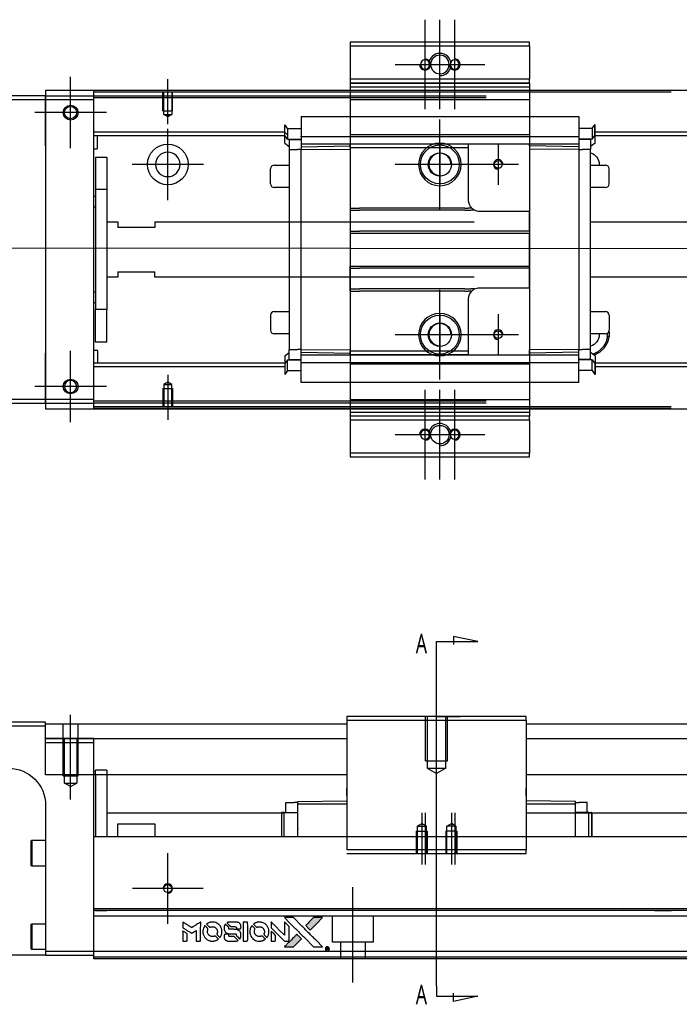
# Model space of a CAD drawing. Header units: millimetres. Extents: x 1805 to 4914, y -1594 to 860.
# Tile 17 of 41: x 2101 to 2279, y -232 to 34. Entities that reach past the tile are written whole.
import ezdxf
from ezdxf.lldxf.tags import DXFTag

# ---------------------------------------------------------------- set-up
doc = ezdxf.new("R2010")
doc.units = ezdxf.units.MM
doc.layers.get('0').update_dxf_attribs({"linetype": 'CONTINUOUS'})
doc.styles.add('CHN', font='Microsoft JhengHei.ttf')
tags = doc.linetypes.add('DASHED', pattern=[25.72, 12.86, -12.86]).pattern_tags.tags
tags[6:7] = [DXFTag(74, 4), DXFTag(75, 0), DXFTag(340, '0'), DXFTag(46, 0.0), DXFTag(50, 0.0), DXFTag(44, 0.0), DXFTag(45, 0.0)]
tags[4:5] = [DXFTag(74, 4), DXFTag(75, 0), DXFTag(340, '0'), DXFTag(46, 0.0), DXFTag(50, 0.0), DXFTag(44, 0.0), DXFTag(45, 0.0)]

# ---------------------------------------------------------------- blocks, each defined once
blk = doc.blocks.new('MosionX logo(完整正式版)')
h = blk.add_hatch(color=22)
h.dxf.hatch_style = 1
h.paths.add_polyline_path([(-1416, 1831), (-1517, 1831), (-1619, 1831), (-1707, 1742, 0.000288), (-1740, 1709, 0.000479), (-1769, 1680, 0.000013), (-1794, 1654, 0.197177), (-1794, 1654, 0.197497), (-1794, 1653, 0.00004), (-1779, 1638, 0.000834), (-1763, 1622, 0.000506), (-1744, 1603), (-1694, 1552), (-1555, 1692)])
h.paths.add_polyline_path([(-1892, 1355), (-1942, 1405, 0.000476), (-1962, 1424, 0.000789), (-1978, 1441, 0.000035), (-1993, 1455, 0.19758), (-1993, 1456, 0.198396), (-1994, 1455, 0.000019), (-2014, 1435, 0.000582), (-2036, 1413, 0.000351), (-2062, 1387, 0.000108), (-2174, 1275, 0.000692), (-2230, 1218, 0.000077), (-2269, 1179, 0.197527), (-2269, 1178, 0.410181), (-2269, 1177, 0.000493), (-2248, 1177, 0.002424), (-2219, 1177, 0.000529), (-2169, 1177), (-2070, 1177), (-1981, 1266)])
at = {"color": 22}
for points in [[(-2150, 1708, -0.000056), (-2089, 1647, -0.000021), (-2004, 1562, -0.000021), (-1911, 1469, -0.000025), (-1823, 1381), (-1619, 1177), (-1518, 1177), (-1417, 1177), (-1553, 1315, 0.000274), (-1619, 1381, 0.000123), (-1705, 1467, 0.000121), (-1797, 1559, 0.000165), (-1879, 1641), (-2068, 1831), (-2170, 1831), (-2272, 1831)], [(-1707, 1742, 0.000288), (-1740, 1709, 0.000479), (-1769, 1680, 0.000013), (-1794, 1654, 0.197177), (-1794, 1654, 0.197497), (-1794, 1653, 0.00004), (-1779, 1638, 0.000836), (-1763, 1622, 0.000505), (-1744, 1603), (-1694, 1552), (-1555, 1692), (-1416, 1831), (-1517, 1831), (-1619, 1831)], [(-4562, 1668), (-4562, 1603), (-4545, 1592, -0.000297), (-4534, 1586, -0.000037), (-4510, 1571, -0.000043), (-4482, 1554, -0.000036), (-4452, 1535, 0.000044), (-4422, 1517, 0.000063), (-4396, 1501, 0.000035), (-4374, 1488, 0.0009), (-4368, 1484), (-4360, 1479), (-4348, 1486, 0.001175), (-4342, 1490, 0.000208), (-4329, 1498, 0.000225), (-4315, 1506, 0.000203), (-4300, 1516, -0.000711), (-4286, 1525, -0.001119), (-4274, 1532, -0.000263), (-4263, 1539, -0.04589), (-4262, 1539, -0.519312), (-4261, 1539, -0.001914), (-4261, 1521, -0.003124), (-4260, 1493, -0.000285), (-4260, 1421), (-4260, 1303), (-4219, 1303, 0.001727), (-4189, 1303, 0.025279), (-4179, 1303, 0.073886), (-4173, 1305, 0.07426), (-4167, 1308, 0.03264), (-4166, 1310, 0.01784), (-4164, 1311, 0.017712), (-4163, 1313, 0.026854), (-4162, 1315), (-4160, 1319), (-4160, 1526), (-4159, 1733), (-4162, 1731, -0.004595), (-4163, 1730, -0.00016), (-4169, 1726, -0.000298), (-4177, 1722, -0.000208), (-4185, 1717, 0.000986), (-4210, 1701, 0.00025), (-4250, 1676, 0.000268), (-4292, 1650, 0.000436), (-4329, 1627, -0.002932), (-4341, 1619, -0.004718), (-4351, 1613, -0.001113), (-4360, 1608, -0.227179), (-4361, 1608, -0.045982), (-4362, 1608, -0.000145), (-4374, 1616, -0.000825), (-4387, 1624, -0.000517), (-4403, 1634, 0.000056), (-4458, 1668, 0.000289), (-4488, 1687, 0.000481), (-4511, 1701, 0.000418), (-4535, 1715), (-4562, 1732)], [(-4068, 1643, 0.064158), (-4094, 1594, 0.06356), (-4108, 1539, 0.064004), (-4107, 1483, 0.066747), (-4091, 1429, 0.04321), (-4073, 1396, 0.044737), (-4050, 1367, 0.044901), (-4021, 1342, 0.044184), (-3989, 1323, 0.026293), (-3965, 1313, 0.033344), (-3941, 1306, 0.033227), (-3917, 1303, 0.025815), (-3890, 1302, 0.023119), (-3864, 1304, 0.031044), (-3841, 1308, 0.031337), (-3819, 1315, 0.024258), (-3796, 1325, 0.015622), (-3788, 1329, 0.008495), (-3778, 1335, 0.008415), (-3769, 1341, 0.020814), (-3763, 1346), (-3760, 1348), (-3791, 1379, 0.002843), (-3814, 1403, 0.033917), (-3823, 1411, 0.087906), (-3831, 1414, 0.073302), (-3839, 1416, 0.022047), (-3843, 1415, 0.026465), (-3847, 1415, 0.022233), (-3851, 1414, 0.009985), (-3857, 1412, -0.039011), (-3876, 1407, -0.044398), (-3896, 1406, -0.045096), (-3915, 1408, -0.04265), (-3934, 1413, -0.071154), (-3961, 1428, -0.068827), (-3983, 1450, -0.068713), (-3998, 1476, -0.070507), (-4005, 1506, -0.028605), (-4006, 1519, -0.031418), (-4005, 1531, -0.031044), (-4002, 1544, -0.02668), (-3998, 1556, 0.038913), (-3996, 1564, 0.043732), (-3995, 1571, 0.047754), (-3995, 1578, 0.075756), (-3997, 1583, 0.07294), (-3999, 1586, 0.003456), (-4006, 1594, 0.005023), (-4017, 1605, 0.002422), (-4030, 1619, 0.000819), (-4042, 1631, 0.001349), (-4053, 1641, 0.0001), (-4062, 1650, 0.205335), (-4062, 1651, 0.219821), (-4063, 1650, 0.002494), (-4064, 1648, 0.007089), (-4066, 1646, 0.004494)], [(-3917, 1731, 0.024131), (-3935, 1728, 0.022344), (-3954, 1723, 0.021883), (-3972, 1717, 0.020884), (-3990, 1709, 0.010669), (-4000, 1703, 0.010389), (-4011, 1697, 0.010913), (-4020, 1692, 0.022227), (-4026, 1687), (-4029, 1685), (-3996, 1653, 0.002452), (-3984, 1640, 0.003628), (-3972, 1630, 0.001662), (-3963, 1621, 0.070159), (-3960, 1619, 0.047671), (-3958, 1618, 0.018624), (-3956, 1618, 0.017921), (-3953, 1617, 0.018804), (-3950, 1617, 0.018255), (-3946, 1617, 0.041312), (-3943, 1617, 0.037164), (-3939, 1618, 0.012342), (-3935, 1620, -0.015101), (-3924, 1624, -0.035998), (-3916, 1626, -0.033244), (-3907, 1627, -0.011249), (-3894, 1627, -0.004059), (-3883, 1627, -0.019693), (-3877, 1627, -0.027943), (-3872, 1626, -0.014411), (-3866, 1624, -0.033089), (-3851, 1619, -0.033887), (-3838, 1613, -0.034021), (-3825, 1604, -0.033942), (-3814, 1594, -0.02816), (-3804, 1582, -0.035032), (-3796, 1570, -0.035269), (-3790, 1557, -0.029196), (-3785, 1543, -0.037862), (-3782, 1526, -0.043657), (-3782, 1510, -0.043064), (-3784, 1494, -0.035184), (-3790, 1477, 0.033699), (-3792, 1470, 0.052815), (-3793, 1463, 0.059167), (-3793, 1456, 0.058972), (-3791, 1450, 0.059208), (-3788, 1445, 0.021125), (-3783, 1439, 0.008691), (-3773, 1429, 0.000851), (-3749, 1405, 0.001873), (-3736, 1393, 0.013884), (-3730, 1387, 0.022355), (-3726, 1385, 0.341453), (-3725, 1385, 0.073011), (-3722, 1388, 0.004587), (-3714, 1399, 0.00748), (-3707, 1411, 0.016837), (-3702, 1420, 0.028606), (-3692, 1443, 0.031352), (-3685, 1465, 0.031004), (-3681, 1489, 0.0268), (-3680, 1514, 0.026698), (-3681, 1541, 0.03002), (-3686, 1566, 0.030357), (-3693, 1590, 0.028554), (-3703, 1614, 0.062944), (-3732, 1658, 0.062206), (-3772, 1694, 0.062448), (-3819, 1719, 0.064355), (-3870, 1731, 0.017377), (-3880, 1731, 0.008369), (-3893, 1731, 0.008367), (-3907, 1731, 0.01757)], [(-3610, 1675, 0.023289), (-3616, 1665, 0.026845), (-3621, 1655, 0.026047), (-3626, 1644, 0.019751), (-3629, 1631, 0.013249), (-3631, 1624, 0.025169), (-3631, 1618, 0.016532), (-3632, 1611, 0.002937), (-3632, 1598, 0.003317), (-3632, 1586, 0.011808), (-3631, 1578, 0.01777), (-3631, 1572, 0.021476), (-3630, 1567, 0.04325), (-3623, 1544, 0.045753), (-3612, 1523, 0.04649), (-3598, 1505, 0.047672), (-3581, 1490, 0.025315), (-3573, 1485, 0.015208), (-3564, 1480, 0.01512), (-3554, 1476, 0.022488), (-3546, 1473, 0.027857), (-3532, 1469, 0.034138), (-3519, 1467, 0.014286), (-3499, 1467, 0.00124), (-3449, 1467, -0.00103), (-3418, 1467, -0.002552), (-3396, 1466, -0.001594), (-3379, 1466, -0.047676), (-3374, 1466, -0.085307), (-3367, 1463, -0.097789), (-3361, 1457, -0.085947), (-3357, 1450, -0.051339), (-3356, 1440, 0.014634), (-3355, 1436, 0.015028), (-3355, 1433, 0.014927), (-3354, 1430, 0.059415), (-3353, 1429, 0.070595), (-3351, 1425, 0.00028), (-3315, 1389, 0.000111), (-3279, 1352, 0.200239), (-3277, 1352, 0.268906), (-3276, 1352, 0.001866), (-3271, 1361, 0.007532), (-3267, 1370, 0.017818), (-3263, 1376, 0.013256), (-3261, 1383, 0.011636), (-3258, 1391, 0.011528), (-3256, 1399, 0.012303), (-3254, 1407, 0.0423), (-3252, 1419, 0.013657), (-3252, 1437, 0.013857), (-3252, 1455, 0.037428), (-3254, 1468, 0.014927), (-3256, 1477, 0.0122), (-3259, 1486, 0.012518), (-3262, 1494, 0.023062), (-3265, 1501, 0.065961), (-3281, 1525, 0.06055), (-3304, 1545, 0.059676), (-3331, 1559, 0.060497), (-3360, 1567, 0.025683), (-3367, 1567, 0.001528), (-3386, 1567, 0.002124), (-3410, 1568, 0.001173), (-3439, 1568, -0.000809), (-3490, 1568, -0.017164), (-3506, 1568, -0.063931), (-3514, 1570, -0.108429), (-3520, 1573, -0.052941), (-3523, 1577, -0.063675), (-3525, 1582, -0.050562), (-3526, 1587, -0.020337), (-3527, 1595, 0.009897), (-3528, 1599, 0.016482), (-3528, 1603, 0.019019), (-3529, 1606, 0.06043), (-3530, 1608, 0.076267), (-3533, 1613, 0.00054), (-3566, 1646, 0.000307), (-3601, 1680, 0.142594), (-3604, 1681, 0.232419), (-3604, 1681, 0.022995), (-3606, 1680, 0.024627), (-3608, 1678, 0.015407)], [(-3516, 1731, 0.018538), (-3522, 1730, 0.010695), (-3530, 1729, 0.01068), (-3538, 1727, 0.017678), (-3544, 1725, 0.013849), (-3551, 1722, 0.011814), (-3559, 1719, 0.004513), (-3566, 1716, 0.290035), (-3566, 1715, 0.196418), (-3566, 1714, 0.000124), (-3554, 1702, 0.001477), (-3540, 1688, 0.000898), (-3524, 1671), (-3481, 1629), (-3427, 1628, -0.001471), (-3387, 1628, -0.028714), (-3374, 1627, -0.097073), (-3367, 1625, -0.084199), (-3361, 1620, -0.042698), (-3359, 1616, -0.053912), (-3357, 1612, -0.051004), (-3356, 1608, -0.032967), (-3355, 1602, 0.00807), (-3355, 1600, 0.003023), (-3355, 1596, 0.002994), (-3355, 1592, 0.003629), (-3355, 1588), (-3354, 1579), (-3313, 1579, 0.001618), (-3293, 1579, 0.005206), (-3280, 1579, 0.00535), (-3271, 1579, 0.060675), (-3268, 1580, 0.048484), (-3266, 1581, 0.02389), (-3264, 1582, 0.022812), (-3261, 1584, 0.02462), (-3259, 1586, 0.061781), (-3255, 1591, 0.080179), (-3253, 1596, 0.048561), (-3252, 1604, 0.010021), (-3251, 1619, 0.016602), (-3252, 1638, 0.031409), (-3254, 1653, 0.036474), (-3258, 1666, 0.03439), (-3263, 1679, 0.065928), (-3277, 1699, 0.069066), (-3296, 1715, 0.065697), (-3319, 1725, 0.051559), (-3346, 1731, 0.020904), (-3360, 1731, 0.000451), (-3431, 1731, 0.000419), (-3502, 1732, 0.022759)], [(-3202, 1517), (-3202, 1303), (-3160, 1303), (-3118, 1303), (-3113, 1306, 0.071429), (-3109, 1309, 0.054799), (-3105, 1313, 0.053585), (-3102, 1318, 0.060698), (-3101, 1323, 0.033975), (-3100, 1332, 0.000112), (-3100, 1441, 0.000726), (-3100, 1548, 0.001084), (-3101, 1641), (-3102, 1732), (-3152, 1732), (-3202, 1732)], [(-3011, 1643, 0.018008), (-3017, 1634, 0.009842), (-3023, 1622, 0.009807), (-3030, 1610, 0.015716), (-3035, 1599, 0.048467), (-3047, 1561, 0.045841), (-3052, 1520, 0.046006), (-3049, 1479, 0.049638), (-3039, 1441, 0.064819), (-3012, 1391, 0.06695), (-2974, 1350, 0.066691), (-2926, 1320, 0.063505), (-2872, 1304, 0.03135), (-2858, 1302, 0.010439), (-2837, 1302, 0.010391), (-2817, 1302, 0.032408), (-2803, 1304, 0.015696), (-2787, 1307, 0.018095), (-2771, 1312, 0.018551), (-2757, 1317, 0.018352), (-2743, 1323, 0.015568), (-2733, 1328, 0.009832), (-2723, 1334, 0.009795), (-2713, 1341, 0.023727), (-2706, 1346), (-2703, 1348), (-2734, 1379, 0.001528), (-2751, 1397, 0.010022), (-2760, 1406, 0.019586), (-2766, 1411, 0.061865), (-2771, 1413, 0.055054), (-2777, 1415, 0.061607), (-2784, 1416, 0.048725), (-2792, 1415, 0.020221), (-2802, 1412, -0.017722), (-2813, 1409, -0.02685), (-2822, 1407, -0.02759), (-2832, 1406, -0.020233), (-2843, 1406, -0.04793), (-2864, 1409, -0.048386), (-2883, 1416, -0.047866), (-2901, 1426, -0.044964), (-2917, 1440, -0.04333), (-2931, 1457, -0.050921), (-2941, 1475, -0.051473), (-2946, 1495, -0.0459), (-2948, 1516, -0.019014), (-2948, 1526, -0.024114), (-2947, 1535, -0.025081), (-2945, 1544, -0.023892), (-2942, 1553, 0.008624), (-2939, 1560, 0.026486), (-2938, 1564, 0.035074), (-2937, 1568, 0.02756), (-2937, 1573, 0.087163), (-2939, 1580, 0.073291), (-2942, 1587, 0.028074), (-2951, 1596, 0.002594), (-2973, 1619), (-3005, 1651)], [(-2860, 1730, 0.023681), (-2878, 1728, 0.022402), (-2896, 1723, 0.021929), (-2914, 1717, 0.020503), (-2931, 1709, 0.013745), (-2941, 1704, 0.009767), (-2952, 1698, 0.009658), (-2962, 1691, 0.027804), (-2968, 1687), (-2971, 1685), (-2939, 1653, 0.002053), (-2924, 1638, 0.006738), (-2914, 1628, 0.007826), (-2907, 1622, 0.063909), (-2903, 1619, 0.061532), (-2897, 1617, 0.068674), (-2891, 1617, 0.052072), (-2885, 1618, 0.019648), (-2875, 1621, -0.018366), (-2864, 1624, -0.0288), (-2854, 1626, -0.029061), (-2844, 1627, -0.019155), (-2832, 1627, -0.053809), (-2807, 1624, -0.058833), (-2784, 1615, -0.058566), (-2764, 1601, -0.052525), (-2746, 1582, -0.044733), (-2737, 1566, -0.040573), (-2729, 1547, -0.041123), (-2725, 1529, -0.04951), (-2725, 1511, -0.017369), (-2725, 1502, -0.024255), (-2727, 1495, -0.023787), (-2729, 1487, -0.015798), (-2732, 1479, 0.010631), (-2734, 1474, 0.033653), (-2735, 1470, 0.037806), (-2736, 1467, 0.016307), (-2736, 1462, 0.068179), (-2734, 1453, 0.095747), (-2731, 1446, 0.033418), (-2722, 1436, 0.002133), (-2695, 1409, 0.001452), (-2680, 1395, 0.012393), (-2673, 1388, 0.020479), (-2668, 1385, 0.344362), (-2667, 1385, 0.074287), (-2663, 1388, 0.005454), (-2656, 1400, 0.008391), (-2649, 1412, 0.017097), (-2643, 1422, 0.027375), (-2635, 1442, 0.02835), (-2628, 1463, 0.027723), (-2624, 1485, 0.023913), (-2623, 1509, 0.027047), (-2623, 1537, 0.031685), (-2627, 1563, 0.032425), (-2634, 1588, 0.031013), (-2644, 1612, 0.037914), (-2661, 1641, 0.040153), (-2682, 1667, 0.039834), (-2707, 1688, 0.036173), (-2736, 1707, 0.040752), (-2765, 1719, 0.035885), (-2796, 1728, 0.035491), (-2828, 1731, 0.037615)], [(-2572, 1669), (-2572, 1604), (-2422, 1453), (-2271, 1303), (-2229, 1303, 0.0008), (-2202, 1303, 0.010795), (-2192, 1303, 0.030495), (-2186, 1304, 0.080372), (-2183, 1305, 0.03816), (-2179, 1308, 0.041799), (-2176, 1310, 0.042486), (-2174, 1314, 0.042078), (-2172, 1317, 0.099276), (-2170, 1322, 0.003302), (-2170, 1343, 0.002586), (-2170, 1380, 0.000204), (-2170, 1477), (-2170, 1633), (-2221, 1683), (-2271, 1733), (-2271, 1583), (-2272, 1433), (-2419, 1582, 0.000253), (-2476, 1639, 0.000412), (-2524, 1687, 0.000041), (-2567, 1730, 0.041338), (-2570, 1732), (-2572, 1734)], [(-4562, 1417), (-4562, 1303), (-4521, 1303, 0.000842), (-4494, 1303, 0.010591), (-4484, 1303, 0.028995), (-4479, 1303, 0.069543), (-4475, 1305, 0.051063), (-4471, 1307, 0.039932), (-4468, 1310, 0.039414), (-4465, 1314, 0.045845), (-4462, 1318, 0.094811), (-4461, 1322, 0.007124), (-4461, 1333, 0.004713), (-4461, 1352, 0.000534), (-4461, 1395), (-4461, 1469), (-4471, 1475, 0.000828), (-4502, 1494, 0.000879), (-4532, 1513, 0.000048), (-4561, 1530, 0.137596), (-4562, 1531, 0.413028), (-4562, 1530, 0.000016), (-4562, 1497, 0.000623), (-4562, 1460, 0.000374)], [(-3615, 1454, 0.065483), (-3620, 1451, 0.053271), (-3625, 1447, 0.052018), (-3628, 1443, 0.0556), (-3631, 1437, 0.036839), (-3632, 1434, 0.026922), (-3632, 1430, 0.016905), (-3633, 1424, 0.004317), (-3633, 1416, 0.016369), (-3632, 1397, 0.029936), (-3630, 1382, 0.03418), (-3627, 1369, 0.031327), (-3621, 1356, 0.046935), (-3612, 1340, 0.054053), (-3600, 1327, 0.053701), (-3585, 1317, 0.045364), (-3568, 1309, 0.032479), (-3552, 1305, 0.03386), (-3537, 1303, 0.013578), (-3512, 1303, 0.001155), (-3450, 1303, 0.000413), (-3396, 1303, 0.005008), (-3375, 1304, 0.013199), (-3364, 1304, 0.033956), (-3355, 1305, 0.013909), (-3347, 1308, 0.010864), (-3337, 1310, 0.010938), (-3329, 1313, 0.028702), (-3323, 1316), (-3318, 1318), (-3362, 1362), (-3405, 1406), (-3455, 1406, -0.001504), (-3477, 1406, -0.00328), (-3493, 1406, -0.001901), (-3506, 1406, -0.061333), (-3510, 1407, -0.063621), (-3514, 1409, -0.048633), (-3518, 1412, -0.046769), (-3522, 1415, -0.047961), (-3525, 1420, -0.02678), (-3526, 1424, -0.050957), (-3527, 1427, -0.029398), (-3528, 1431, -0.00401), (-3528, 1441), (-3529, 1456), (-3569, 1456, 0.001061), (-3593, 1456, 0.009147), (-3604, 1455, 0.020721), (-3611, 1455, 0.051619)], [(-2572, 1416), (-2572, 1303), (-2530, 1303), (-2488, 1303), (-2483, 1306, 0.03146), (-2480, 1308, 0.026444), (-2478, 1310, 0.026444), (-2476, 1312, 0.031457), (-2475, 1314), (-2472, 1319), (-2471, 1375), (-2471, 1431), (-2521, 1481, 0.000745), (-2540, 1499, 0.001228), (-2556, 1515, 0.000087), (-2571, 1529, 0.195134), (-2571, 1530, 0.412117), (-2572, 1529, 0.000048), (-2572, 1496, 0.00109), (-2572, 1460, 0.000653)], [(-2062, 1387, 0.000108), (-2174, 1275, 0.000692), (-2230, 1218, 0.000077), (-2269, 1179, 0.197527), (-2269, 1178, 0.410182), (-2269, 1177, 0.000493), (-2248, 1177, 0.002424), (-2219, 1177, 0.000529), (-2170, 1177), (-2070, 1177), (-1981, 1266), (-1892, 1355), (-1942, 1405, 0.000476), (-1962, 1424, 0.000789), (-1978, 1441, 0.000035), (-1993, 1455, 0.19758), (-1993, 1456, 0.198396), (-1994, 1455, 0.000019), (-2014, 1435, 0.000582), (-2036, 1413, 0.000351)], [(-1319, 1173, 0.082374), (-1332, 1167, 0.083404), (-1342, 1157, 0.082663), (-1349, 1145, 0.07897), (-1351, 1130, 0.084941), (-1349, 1114, 0.08953), (-1341, 1100, 0.090743), (-1329, 1090, 0.090193), (-1313, 1085, 0.10067), (-1296, 1085, 0.099454), (-1281, 1093, 0.097736), (-1269, 1106, 0.09365), (-1263, 1122, 0.07584), (-1263, 1135, 0.068415), (-1267, 1148, 0.068328), (-1274, 1159, 0.075277), (-1283, 1168, 0.059367), (-1291, 1172, 0.048986), (-1300, 1174, 0.048519), (-1310, 1174, 0.055347)], [(-1325, 1129), (-1325, 1104), (-1322, 1104), (-1319, 1104), (-1319, 1114), (-1319, 1125), (-1313, 1125), (-1306, 1126), (-1302, 1119, -0.003356), (-1300, 1116, -0.002757), (-1298, 1113, -0.002784), (-1296, 1110, -0.007382), (-1295, 1108, 0.019487), (-1294, 1105, 0.098302), (-1293, 1104, 0.116932), (-1291, 1104, 0.032798), (-1289, 1104), (-1285, 1104), (-1288, 1108, 0.005748), (-1289, 1111, 0.002522), (-1291, 1114, 0.002495), (-1293, 1117, 0.00334), (-1295, 1120), (-1299, 1126), (-1296, 1128, 0.066516), (-1292, 1130, 0.085926), (-1290, 1133, 0.082934), (-1289, 1137, 0.05747), (-1289, 1141, 0.023576), (-1289, 1144, 0.043538), (-1289, 1146, 0.050891), (-1290, 1148, 0.049897), (-1291, 1149, 0.067884), (-1295, 1152, 0.077412), (-1298, 1154, 0.049266), (-1304, 1154, 0.012208), (-1313, 1155), (-1325, 1155)], [(-1298, 1147, -0.120545), (-1296, 1144, -0.09136), (-1295, 1141, -0.087576), (-1296, 1137, -0.098026), (-1297, 1134, -0.079907), (-1299, 1133, -0.087697), (-1300, 1132, -0.041371), (-1303, 1132, -0.005557), (-1309, 1132), (-1319, 1131), (-1319, 1140), (-1319, 1149), (-1310, 1149, -0.007471), (-1305, 1149, -0.035301), (-1302, 1148, -0.060486), (-1300, 1148, -0.063546)]]:
    blk.add_lwpolyline(points, format="xyb", close=True, dxfattribs=at)

msp = doc.modelspace()

# ---------------------------------------------------------------- linework, layer by layer
at = {"ltscale": 0.2}
for p, q in [((2210.28, 9.55), (2210.28, 33.75)), ((2214.28, 9.55), (2214.28, 33.75)), ((2218.28, 9.55), (2218.28, 33.75)), ((2202.18, 21.65), (2226.38, 21.65)), ((2114.53, -1), (2114.53, 18.3)), ((2114.53, -0.87), (2114.53, 18.18)), ((2140.78, 5.51), (2140.78, 17.65)), ((2124.18, 8.65), (2104.88, 8.65)), ((2124.05, 8.65), (2105, 8.65)), ((2214.28, -17.45), (2214.28, 6.75)), ((2140.78, -15), (2140.78, 4.3)), ((2230.03, 0.15), (2230.03, -10.85)), ((2150.43, -5.35), (2131.13, -5.35)), ((2226.38, -5.35), (2202.18, -5.35)), ((2235.53, -5.35), (2224.53, -5.35)), ((2214.28, -63.45), (2214.28, -39.25)), ((2230.03, -45.85), (2230.03, -56.85)), ((2226.38, -51.35), (2202.18, -51.35)), ((2235.53, -51.35), (2224.53, -51.35)), ((2114.53, -75), (2114.53, -55.7)), ((2114.53, -74.87), (2114.53, -55.82)), ((2140.78, -62.2), (2140.78, -74.35)), ((2124.18, -65.35), (2104.88, -65.35)), ((2124.05, -65.35), (2105, -65.35)), ((2210.28, -90.45), (2210.28, -66.25)), ((2214.28, -90.45), (2214.28, -66.25)), ((2218.28, -90.45), (2218.28, -66.25)), ((2202.18, -78.35), (2226.38, -78.35)), ((2213.38, -172.94), (2213.38, -151.5)), ((2114.53, -176.91), (2114.53, -154.08)), ((2209.38, -180.5), (2209.38, -194.5)), ((2210.28, -180.5), (2210.28, -194.5)), ((2217.38, -180.5), (2217.38, -194.5)), ((2218.28, -180.5), (2218.28, -194.5)), ((2140.78, -210.52), (2140.78, -191.47)), ((2150.3, -201), (2131.25, -201)), ((2190.78, -226.41), (2190.78, -200.66))]:
    msp.add_line(p, q, dxfattribs=at)
at = {"linetype": 'Continuous'}
for p, q in [((2238.53, 27.65), (2190.03, 27.65)), ((2190.03, 27.65), (2190.03, 26.65)), ((2190.03, 26.65), (2190.03, 17.65)), ((2190.03, 26.65), (2238.53, 26.65)), ((2238.53, 26.65), (2238.53, 27.65)), ((2238.53, 26.65), (2238.53, 17.65)), ((2190.03, 17.65), (2190.03, 16.65)), ((2238.53, 17.65), (2190.03, 17.65)), ((2190.03, 16.65), (2190.03, 14.65)), ((2190.03, 16.65), (2238.53, 16.65)), ((2238.53, 16.65), (2238.53, 17.65)), ((2238.53, 16.65), (2238.53, 14.65)), ((2573.78, 14.65), (2107.78, 14.65)), ((2107.78, 14.65), (2107.78, 13.15)), ((2120.78, 14.15), (2120.78, 14.65)), ((2276.78, 14.15), (2120.78, 14.15)), ((2120.78, 13.15), (2120.78, 14.15)), ((2190.03, 14.65), (2190.03, 12.15)), ((2238.53, 14.65), (2238.53, 12.15)), ((2107.78, 13.15), (2033.78, 13.15)), ((2033.78, 12.15), (2107.78, 12.15)), ((2107.78, 12.15), (2107.78, 13.15)), ((2107.78, 13.15), (2107.78, 1.23)), ((2107.78, 12.15), (2120.78, 12.15)), ((2107.78, -0.35), (2107.78, 12.15)), ((2120.78, 12.15), (2120.78, 13.15)), ((2120.78, -68.85), (2120.78, 12.15)), ((2190.03, 12.15), (2190.03, -68.85)), ((2238.53, 12.15), (2238.53, -68.85)), ((2107.78, 1.23), (2107.78, -1.25)), ((2107.78, -0.35), (2107.78, -56.35)), ((2107.78, -1.25), (2107.78, -5.94)), ((2107.78, -5.94), (2107.78, -8.42)), ((2107.78, -8.42), (2107.78, -48.27)), ((2107.78, -48.27), (2107.78, -50.75)), ((2107.78, -50.75), (2107.78, -55.44)), ((2107.78, -55.44), (2107.78, -57.92)), ((2107.78, -68.85), (2107.78, -56.35)), ((2107.78, -57.92), (2107.78, -69.85)), ((2107.78, -68.85), (2033.78, -68.85)), ((2107.78, -69.85), (2107.78, -68.85)), ((2120.78, -68.85), (2107.78, -68.85)), ((2120.78, -69.85), (2120.78, -68.85)), ((2033.78, -69.85), (2107.78, -69.85)), ((2107.78, -69.85), (2120.78, -69.85)), ((2107.78, -69.85), (2107.78, -71.35)), ((2107.78, -71.35), (2573.78, -71.35)), ((2120.78, -70.85), (2120.78, -69.85)), ((2276.78, -70.85), (2120.78, -70.85)), ((2120.78, -71.34), (2120.78, -70.85)), ((2190.03, -71.34), (2190.03, -73.35)), ((2238.53, -71.34), (2238.53, -73.35)), ((2238.53, -73.35), (2190.03, -73.35)), ((2190.03, -73.35), (2190.03, -74.35)), ((2190.03, -74.35), (2238.53, -74.35)), ((2190.03, -74.35), (2190.03, -83.35)), ((2238.53, -74.35), (2238.53, -73.35)), ((2238.53, -74.35), (2238.53, -83.35)), ((2190.03, -83.35), (2190.03, -84.35)), ((2238.53, -83.35), (2190.03, -83.35)), ((2190.03, -84.35), (2238.53, -84.35)), ((2238.53, -84.35), (2238.53, -83.35)), ((2107.78, -156), (2033.78, -156)), ((2107.78, -157), (2107.78, -156)), ((2107.78, -156.5), (2189.13, -156.5)), ((2189.13, -154.5), (2189.13, -155.5)), ((2237.63, -154.5), (2189.13, -154.5)), ((2189.13, -155.5), (2189.13, -190.5)), ((2189.13, -155.5), (2237.63, -155.5)), ((2237.63, -155.5), (2237.63, -154.5)), ((2237.63, -155.5), (2237.63, -190.5)), ((2237.63, -156.5), (2573.78, -156.5)), ((2033.78, -157), (2107.78, -157)), ((2107.78, -170.27), (2107.78, -157)), ((2107.78, -160.5), (2189.13, -160.5)), ((2237.63, -160.5), (2573.78, -160.5)), ((2189.13, -170.27), (2107.78, -170.27)), ((2120.78, -186), (2120.78, -170.27)), ((2121.28, -170.27), (2121.28, -187)), ((2124.28, -170.27), (2124.28, -187)), ((2573.78, -170.27), (2237.63, -170.27)), ((2189.13, -175), (2189.13, -174)), ((2189.13, -175.85), (2189.13, -175)), ((2237.63, -174.55), (2237.63, -174)), ((2237.63, -175.05), (2237.63, -174.55)), ((2237.63, -175.85), (2237.63, -175.05)), ((2172.68, -180.48), (2172.68, -177.78)), ((2172.68, -177.78), (2174.88, -177.78)), ((2175.88, -177.78), (2174.88, -177.78)), ((2175.88, -177.51), (2189.13, -177.28)), ((2175.88, -178.08), (2175.88, -177.51)), ((2175.88, -184.73), (2175.88, -178.08)), ((2175.88, -178.08), (2189.13, -178.08)), ((2250.88, -177.51), (2237.63, -177.28)), ((2237.63, -178.08), (2250.88, -178.08)), ((2250.88, -178.08), (2250.88, -177.51)), ((2250.88, -177.78), (2251.88, -177.78)), ((2250.88, -187), (2250.88, -178.08)), ((2254.08, -177.78), (2251.88, -177.78)), ((2254.08, -180.48), (2254.08, -177.78)), ((2107.78, -178.5), (2107.78, -218)), ((2124.28, -180.5), (2172.21, -180.5)), ((2171.48, -180.48), (2171.48, -187)), ((2171.48, -180.48), (2171.53, -180.48)), ((2172.21, -180.48), (2171.53, -180.48)), ((2171.53, -180.48), (2171.53, -187)), ((2172.21, -180.48), (2175.88, -180.48)), ((2172.21, -187), (2172.21, -180.48)), ((2237.63, -180.5), (2560.78, -180.5)), ((2254.55, -180.48), (2250.88, -180.48)), ((2254.55, -187), (2254.55, -180.48)), ((2254.55, -180.48), (2255.23, -180.48)), ((2255.23, -180.48), (2255.23, -187)), ((2255.28, -180.48), (2255.23, -180.48)), ((2255.28, -180.48), (2255.28, -187)), ((2127.28, -183.5), (2137.28, -183.5)), ((2127.28, -187), (2127.28, -183.5)), ((2137.28, -183.5), (2137.28, -187)), ((2120.78, -187), (2120.78, -186)), ((2175.88, -184.73), (2175.88, -184.95)), ((2175.88, -187), (2175.88, -184.95)), ((2103.78, -188.18), (2104.03, -187.93)), ((2103.78, -188.18), (2103.78, -191.43)), ((2104.03, -187.93), (2107.78, -187.93)), ((2104.03, -187.93), (2104.03, -191.43)), ((2239.13, -187), (2120.78, -187)), ((2120.78, -206.45), (2120.78, -187)), ((2560.78, -187), (2239.13, -187)), ((2103.78, -191.43), (2103.78, -194.68)), ((2104.03, -191.43), (2104.03, -194.93)), ((2237.63, -190.5), (2189.13, -190.5)), ((2189.13, -191.5), (2237.63, -191.5)), ((2237.63, -191.5), (2237.63, -190.5)), ((2104.03, -194.93), (2103.78, -194.68)), ((2107.78, -194.93), (2104.03, -194.93)), ((2560.78, -206.45), (2120.78, -206.45)), ((2120.78, -206.95), (2120.78, -206.45)), ((2120.78, -218), (2120.78, -206.95)), ((2103.78, -210.75), (2104.03, -210.5)), ((2103.78, -210.75), (2103.78, -214)), ((2104.03, -210.5), (2107.78, -210.5)), ((2104.03, -210.5), (2104.03, -214)), ((2103.78, -214), (2103.78, -217.25)), ((2104.03, -214), (2104.03, -217.5)), ((2104.03, -217.5), (2103.78, -217.25)), ((2107.78, -217.5), (2104.03, -217.5)), ((2107.78, -218), (2107.78, -219)), ((2120.78, -218), (2107.78, -218)), ((2560.78, -218), (2120.78, -218)), ((2120.78, -220), (2120.78, -218)), ((2107.78, -219), (2047.78, -219)), ((2107.78, -219), (2120.78, -219)), ((2560.78, -220), (2120.78, -220))]:
    msp.add_line(p, q, dxfattribs=at)
at = {"linetype": 'DASHED'}
for p, q in [((2190.03, 16.66), (2238.53, 16.66)), ((2190.03, 15.65), (2238.53, 15.65)), ((2107.78, 13.15), (2226.78, 13.15)), ((2226.78, 12.65), (2120.78, 12.65)), ((2190.03, 12.15), (2238.53, 12.15)), ((2172.38, 2.84), (2172.38, 5.38)), ((2172.38, 5.38), (2172.43, 5.38)), ((2172.43, 2.84), (2172.43, 5.38)), ((2176.78, 7.61), (2251.78, 7.61)), ((2176.78, 7.57), (2176.78, 7.61)), ((2176.78, 7.57), (2176.78, 2.26)), ((2251.78, 7.57), (2251.78, 7.61)), ((2251.78, 7.57), (2251.78, 2.26)), ((2256.13, 2.84), (2256.13, 5.38)), ((2256.18, 5.38), (2256.13, 5.38)), ((2256.18, 2.84), (2256.18, 5.38)), ((2172.38, 2.49), (2172.38, 2.84)), ((2172.43, 2.49), (2172.43, 2.84)), ((2173.1, 4.38), (2173.1, 2.55)), ((2173.1, 4.38), (2176.78, 4.38)), ((2255.45, 4.38), (2251.78, 4.38)), ((2255.45, 4.38), (2255.45, 2.55)), ((2256.13, 2.49), (2256.13, 2.84)), ((2256.18, 2.49), (2256.18, 2.84)), ((2172.38, 0.39), (2172.38, 2.49)), ((2172.38, 2.49), (2172.43, 2.49)), ((2172.38, 0.39), (2173.58, -0.51)), ((2173.1, 1.49), (2172.43, 2.49)), ((2173.1, 2.55), (2173.1, 2.34)), ((2173.1, 2.34), (2173.1, 1.49)), ((2173.1, 1.49), (2176.78, 1.49)), ((2173.58, 1.49), (2173.58, -1.36)), ((2176.78, 2.14), (2176.78, 2.26)), ((2176.78, 2.14), (2176.78, 0.14)), ((2251.78, 2.14), (2176.78, 2.14)), ((2190.03, 0.14), (2176.78, 0.14)), ((2176.78, 0.14), (2176.78, -0.6)), ((2238.53, 2.64), (2190.03, 2.64)), ((2238.53, 2.63), (2190.03, 2.63)), ((2190.03, -0.86), (2190.03, 0.14)), ((2222.03, 0.14), (2190.03, 0.14)), ((2214.28, 0.15), (2214.28, -10.85)), ((2251.78, 0.14), (2222.03, 0.14)), ((2222.03, -0.86), (2222.03, 0.14)), ((2238.53, -0.36), (2238.53, 0.14)), ((2251.78, 2.14), (2251.78, 2.26)), ((2251.78, 2.14), (2251.78, 0.14)), ((2255.45, 1.49), (2251.78, 1.49)), ((2251.78, 0.14), (2251.78, -0.6)), ((2254.98, 1.49), (2254.98, 1.34)), ((2254.98, 1.34), (2254.98, -1.36)), ((2256.18, 0.39), (2254.98, -0.51)), ((2255.45, 2.55), (2255.45, 2.34)), ((2255.45, 1.49), (2256.13, 2.49)), ((2255.45, 2.34), (2255.45, 1.49)), ((2256.18, 2.49), (2256.13, 2.49)), ((2256.18, 0.39), (2256.18, 2.49)), ((2173.58, -1.36), (2173.58, -55.33)), ((2173.58, -1.36), (2175.78, -1.36)), ((2176.78, -1.36), (2175.78, -1.36)), ((2176.78, -0.6), (2190.03, -0.36)), ((2176.78, -0.6), (2176.78, -1.32)), ((2176.78, -1.32), (2190.03, -1.23)), ((2176.78, -55.37), (2176.78, -1.32)), ((2190.03, -0.86), (2190.03, -17.15)), ((2222.03, -0.86), (2190.03, -0.86)), ((2222.03, -15.05), (2222.03, -0.86)), ((2238.53, -0.36), (2238.53, -1.23)), ((2251.78, -0.6), (2238.53, -0.36)), ((2238.53, -1.23), (2238.53, -18.05)), ((2251.78, -1.32), (2238.53, -1.23)), ((2251.78, -0.6), (2251.78, -1.32)), ((2251.78, -1.32), (2251.78, -55.37)), ((2251.78, -1.36), (2252.78, -1.36)), ((2254.98, -1.36), (2252.78, -1.36)), ((2254.98, -55.33), (2254.98, -1.36)), ((2168.53, -10.57), (2168.53, -6.57)), ((2168.53, -6.57), (2168.53, -6.57)), ((2169.53, -5.57), (2173.58, -5.57)), ((2219.78, -5.35), (2208.78, -5.35)), ((2254.98, -5.57), (2259.03, -5.57)), ((2260.03, -10.57), (2260.03, -6.57)), ((2173.58, -11.57), (2169.53, -11.57)), ((2259.03, -11.57), (2254.98, -11.57)), ((2190.03, -17.15), (2190.03, -17.7)), ((2190.03, -17.7), (2190.03, -23.35)), ((2238.53, -18.05), (2225.03, -18.05)), ((2238.53, -23.35), (2238.53, -18.05)), ((2190.03, -23.35), (2190.03, -23.9)), ((2190.03, -23.9), (2190.03, -32.8)), ((2190.03, -23.9), (2238.53, -23.9)), ((2238.53, -23.35), (2238.53, -23.9)), ((2238.53, -32.8), (2238.53, -23.9)), ((2190.03, -33.35), (2190.03, -32.8)), ((2190.03, -32.8), (2238.53, -32.8)), ((2190.03, -39), (2190.03, -33.35)), ((2238.53, -33.35), (2238.53, -32.8)), ((2238.53, -38.65), (2238.53, -33.35)), ((2190.03, -39.55), (2190.03, -39)), ((2190.03, -39.55), (2190.03, -55.83)), ((2225.03, -38.65), (2238.53, -38.65)), ((2238.53, -38.65), (2238.53, -55.46)), ((2222.03, -55.83), (2222.03, -41.65)), ((2169.53, -45.12), (2173.58, -45.12)), ((2254.98, -45.12), (2259.03, -45.12)), ((2168.53, -46.12), (2168.53, -50.12)), ((2214.28, -45.85), (2214.28, -56.85)), ((2260.03, -46.12), (2260.03, -50.12)), ((2260.03, -50.12), (2260.03, -50.12)), ((2173.58, -51.12), (2169.53, -51.12)), ((2219.78, -51.35), (2208.78, -51.35)), ((2259.03, -51.12), (2254.98, -51.12)), ((2173.58, -58.03), (2173.58, -55.33)), ((2173.58, -55.33), (2175.78, -55.33)), ((2176.78, -55.33), (2175.78, -55.33)), ((2176.78, -56.09), (2176.78, -55.37)), ((2176.78, -55.37), (2190.03, -55.46)), ((2190.03, -56.83), (2190.03, -55.83)), ((2222.03, -55.83), (2190.03, -55.83)), ((2222.03, -56.83), (2222.03, -55.83)), ((2251.78, -55.37), (2238.53, -55.46)), ((2238.53, -56.33), (2238.53, -55.46)), ((2251.78, -55.33), (2252.78, -55.33)), ((2251.78, -56.09), (2251.78, -55.37)), ((2254.98, -55.33), (2252.78, -55.33)), ((2254.98, -58.03), (2254.98, -55.33)), ((2172.38, -57.08), (2173.58, -56.18)), ((2172.38, -57.08), (2172.38, -59.18)), ((2173.1, -58.18), (2172.43, -59.18)), ((2173.1, -59.03), (2173.1, -58.18)), ((2173.1, -58.18), (2176.78, -58.18)), ((2173.58, -58.18), (2173.58, -58.03)), ((2176.78, -56.09), (2190.03, -56.33)), ((2176.78, -56.83), (2176.78, -56.09)), ((2176.78, -58.83), (2176.78, -56.83)), ((2176.78, -56.83), (2190.03, -56.83)), ((2190.03, -56.83), (2222.03, -56.83)), ((2222.03, -56.83), (2190.03, -56.83)), ((2222.03, -56.83), (2251.78, -56.83)), ((2251.78, -56.09), (2238.53, -56.33)), ((2238.53, -56.83), (2238.53, -56.33)), ((2251.78, -56.83), (2251.78, -56.09)), ((2251.78, -58.83), (2251.78, -56.83)), ((2255.45, -58.18), (2251.78, -58.18)), ((2256.18, -57.08), (2254.98, -56.18)), ((2255.45, -59.03), (2255.45, -58.18)), ((2255.45, -58.18), (2256.13, -59.18)), ((2256.18, -57.08), (2256.18, -59.18)), ((2172.38, -59.18), (2172.38, -59.53)), ((2172.38, -59.18), (2172.43, -59.18)), ((2172.38, -59.53), (2172.38, -62.07)), ((2172.43, -59.18), (2172.43, -59.53)), ((2172.43, -59.53), (2172.43, -62.07)), ((2173.1, -59.24), (2173.1, -59.03)), ((2173.1, -61.07), (2173.1, -59.24)), ((2173.1, -61.07), (2176.78, -61.07)), ((2176.78, -58.83), (2176.78, -58.95)), ((2176.78, -58.83), (2251.78, -58.83)), ((2176.78, -64.26), (2176.78, -58.95)), ((2238.53, -59.32), (2190.03, -59.32)), ((2238.53, -59.33), (2190.03, -59.33)), ((2251.78, -58.83), (2251.78, -58.95)), ((2251.78, -64.26), (2251.78, -58.95)), ((2255.45, -61.07), (2251.78, -61.07)), ((2255.45, -59.24), (2255.45, -59.03)), ((2255.45, -61.07), (2255.45, -59.24)), ((2256.18, -59.03), (2256.02, -59.03)), ((2256.13, -59.18), (2256.13, -59.53)), ((2256.18, -59.18), (2256.13, -59.18)), ((2256.13, -59.53), (2256.13, -62.07)), ((2256.18, -59.18), (2256.18, -59.53)), ((2256.18, -59.53), (2256.18, -62.07)), ((2172.38, -62.07), (2172.43, -62.07)), ((2256.18, -62.07), (2256.13, -62.07)), ((2176.78, -64.26), (2176.78, -64.3)), ((2251.78, -64.3), (2176.78, -64.3)), ((2251.78, -64.26), (2251.78, -64.3)), ((2190.03, -68.85), (2238.53, -68.85)), ((2190.03, -68.85), (2190.03, -71.34)), ((2238.53, -68.85), (2238.53, -71.34)), ((2238.53, -71.35), (2190.03, -71.35)), ((2238.53, -72.35), (2190.03, -72.35)), ((2120.78, -160.5), (2107.78, -160.5)), ((2237.63, -174.55), (2237.63, -174.55)), ((2237.63, -175.85), (2237.63, -176)), ((2124.28, -207), (2121.28, -207)), ((2263.53, -206.76), (2276.78, -207)), ((2560.78, -208.5), (2120.78, -208.5)), ((2185.28, -215.5), (2185.28, -208.5)), ((2196.28, -208.5), (2196.28, -215.5)), ((2196.28, -215.5), (2185.28, -215.5)), ((2187.48, -220), (2187.48, -215.5)), ((2194.08, -215.5), (2194.08, -220)), ((2560.78, -219.5), (2120.78, -219.5))]:
    msp.add_line(p, q, dxfattribs=at)
at = {"linetype": 'DASHED', "ltscale": 0.1}
for p, q in [((2139.48, 9.15), (2139.48, 14.15)), ((2139.7, 8.16), (2139.7, 14.15)), ((2141.85, 14.15), (2141.85, 8.16)), ((2142.08, 9.15), (2142.08, 14.15)), ((2139.48, 9.15), (2142.08, 9.15)), ((2140.78, 7.51), (2139.7, 8.16)), ((2139.7, 8.16), (2141.85, 8.16)), ((2141.85, 8.16), (2140.78, 7.51)), ((2139.48, -65.85), (2142.08, -65.85)), ((2139.48, -65.85), (2139.48, -70.85)), ((2140.78, -64.2), (2139.7, -64.85)), ((2139.7, -64.85), (2139.7, -70.85)), ((2139.7, -64.85), (2141.85, -64.85)), ((2141.85, -64.85), (2140.78, -64.2)), ((2141.85, -70.85), (2141.85, -64.85)), ((2142.08, -65.85), (2142.08, -70.85)), ((2120.78, -161.5), (2120.78, -160.5)), ((2208.13, -184.18), (2209.38, -183.46)), ((2210.63, -184.18), (2209.38, -183.46)), ((2216.13, -184.18), (2217.38, -183.46)), ((2218.63, -184.18), (2217.38, -183.46)), ((2207.88, -185.5), (2210.88, -185.5)), ((2207.88, -185.5), (2207.88, -191.5)), ((2208.13, -184.18), (2208.13, -191.5)), ((2208.13, -184.18), (2210.63, -184.18)), ((2210.63, -191.5), (2210.63, -184.18)), ((2210.88, -185.5), (2210.88, -191.5)), ((2218.88, -185.5), (2215.88, -185.5)), ((2215.88, -185.5), (2215.88, -191.5)), ((2216.13, -191.5), (2216.13, -184.18)), ((2218.63, -184.18), (2216.13, -184.18)), ((2218.63, -184.18), (2218.63, -191.5)), ((2218.88, -185.5), (2218.88, -191.5))]:
    msp.add_line(p, q, dxfattribs=at)
at = {"linetype": 'DASHED', "ltscale": 0.6}
for p, q in [((2172.43, 3.34), (2120.78, 3.34)), ((2560.78, 3.34), (2256.18, 3.34)), ((2172.43, 2.34), (2120.78, 2.34)), ((2121.78, -0.99), (2121.78, 2.34)), ((2560.78, 2.34), (2256.18, 2.34)), ((2121.58, -1.19), (2120.78, -1.19)), ((2121.28, -3.35), (2124.28, -3.35)), ((2121.28, -3.35), (2121.28, -12.1)), ((2124.28, -3.35), (2124.28, -12.1)), ((2124.28, -12.1), (2121.28, -12.1)), ((2121.28, -12.1), (2121.28, -44.59)), ((2124.28, -12.1), (2124.28, -44.59)), ((2120.78, -13.94), (2121.28, -13.94)), ((2121.28, -16.94), (2120.78, -16.94)), ((2124.28, -20.85), (2127.28, -20.85)), ((2127.28, -20.85), (2127.28, -22.35)), ((2137.28, -20.85), (2223.58, -20.85)), ((2137.28, -20.85), (2137.28, -22.35)), ((2254.98, -20.85), (2560.78, -20.85)), ((2137.28, -22.35), (2127.28, -22.35)), ((2127.28, -34.35), (2137.28, -34.35)), ((2127.28, -34.35), (2127.28, -35.85)), ((2137.28, -35.85), (2137.28, -34.35)), ((2127.28, -35.85), (2124.28, -35.85)), ((2223.58, -35.85), (2137.28, -35.85)), ((2560.78, -35.85), (2254.98, -35.85)), ((2120.78, -39.75), (2121.28, -39.75)), ((2121.28, -42.75), (2120.78, -42.75)), ((2124.28, -44.59), (2121.28, -44.59)), ((2121.28, -53.35), (2121.28, -44.59)), ((2124.28, -53.35), (2124.28, -44.59)), ((2120.78, -55.5), (2121.58, -55.5)), ((2124.28, -53.35), (2121.28, -53.35)), ((2121.78, -55.7), (2121.78, -59.03)), ((2172.43, -59.03), (2120.78, -59.03)), ((2172.43, -60.03), (2120.78, -60.03)), ((2560.78, -59.03), (2256.18, -59.03)), ((2560.78, -60.03), (2256.18, -60.03)), ((2226.78, -69.35), (2120.78, -69.35)), ((2226.78, -69.85), (2120.78, -69.85))]:
    msp.add_line(p, q, dxfattribs=at)
for p, q in [((2032.78, -27.85), (2574.78, -28.35)), ((2224.53, -134.29), (2217.94, -132.86)), ((2217.94, -132.86), (2217.94, -135.09)), ((2213.38, -134.29), (2224.53, -134.29)), ((2213.38, -136.93), (2213.38, -134.29)), ((2213.38, -227.41), (2213.38, -136.93)), ((2213.38, -154.5), (2219.88, -154.5)), ((2213.38, -227.41), (2213.38, -230.05)), ((2213.38, -230.05), (2224.53, -230.05)), ((2217.94, -231.48), (2217.94, -229.26)), ((2224.53, -230.05), (2217.94, -231.48))]:
    msp.add_line(p, q)
at = {"linetype": 'DASHED', "ltscale": 0.2}
for p, q in [((2112.53, -170.5), (2112.53, -156.5)), ((2116.53, -170.5), (2116.53, -156.5)), ((2107.78, -161.5), (2120.78, -161.5)), ((2112.88, -172.5), (2112.88, -160.5)), ((2116.18, -160.5), (2116.18, -172.5)), ((2120.78, -170.27), (2120.78, -160.5)), ((2124.28, -169), (2121.28, -169)), ((2121.28, -170.27), (2121.28, -169)), ((2124.28, -169), (2124.28, -170.27)), ((2112.53, -170.5), (2116.53, -170.5)), ((2112.88, -172.5), (2116.18, -172.5)), ((2114.53, -173.45), (2112.88, -172.5)), ((2114.53, -173.45), (2116.18, -172.5))]:
    msp.add_line(p, q, dxfattribs=at)
at = {"linetype": 'DASHED', "ltscale": 0.3}
for p, q in [((2210.38, -166.5), (2210.38, -154.5)), ((2210.88, -154.5), (2210.88, -168.5)), ((2215.88, -168.5), (2215.88, -154.5)), ((2216.38, -166.5), (2216.38, -154.5)), ((2210.38, -166.5), (2216.38, -166.5)), ((2210.88, -168.5), (2215.88, -168.5)), ((2210.88, -168.5), (2213.38, -169.94)), ((2215.88, -168.5), (2213.38, -169.94))]:
    msp.add_line(p, q, dxfattribs=at)
at = {"linetype": 'Continuous', "extrusion": (0, 0, -1)}
msp.add_circle((-2214.28, 21.65), 2.5, dxfattribs=at)
at = {"linetype": 'DASHED', "extrusion": (0, 0, -1)}
for centre, radius in [((-2210.28, 21.65), 1.25), ((-2218.28, 21.65), 1.25), ((-2214.28, -5.35), 5.75), ((-2214.28, -51.35), 5.75), ((-2210.28, -78.35), 1.25), ((-2218.28, -78.35), 1.25)]:
    msp.add_circle(centre, radius, dxfattribs=at)
at = {"linetype": 'Continuous'}
for centre, radius in [((2114.53, 8.65), 2), ((2114.53, 8.65), 1.65), ((2114.53, -65.35), 2), ((2214.28, -78.35), 2.5), ((2140.78, -201), 1.07)]:
    msp.add_circle(centre, radius, dxfattribs=at)
at = {"linetype": 'DASHED', "ltscale": 0.6}
msp.add_circle((2140.78, -5.35), 5.5, dxfattribs=at)
at = {"linetype": 'DASHED', "ltscale": 0.6, "extrusion": (0, 0, -1)}
msp.add_circle((-2140.78, -5.35), 3.3, dxfattribs=at)
at = {"linetype": 'DASHED'}
for centre, radius in [((2214.28, -5.35), 5.25), ((2214.28, -5.35), 3.15), ((2230.03, -5.35), 1.05), ((2214.28, -51.35), 5.25), ((2214.28, -51.35), 3.15), ((2230.03, -51.35), 1.05)]:
    msp.add_circle(centre, radius, dxfattribs=at)
at = {"linetype": 'Continuous', "extrusion": (-1e-16, 0, -1)}
msp.add_circle((-2114.53, -65.35), 1.65, dxfattribs=at)
for centre, radius, end in [((2214.28, 21.65), 3, 180), ((2214.28, -78.35), 3, 198.5733), ((2140.78, -201), 1.3, 180)]:
    msp.add_arc(centre, radius, 270, end)
at = {"linetype": 'DASHED', "ltscale": 0.2}
for centre, start, end in [((2210.28, 21.65), 180, 90), ((2218.28, 21.65), 180, 90), ((2210.28, -78.35), 270, 180), ((2218.28, -78.35), 270, 180)]:
    msp.add_arc(centre, 1.5, start, end, dxfattribs=at)
at = {"linetype": 'DASHED', "ltscale": 0.6}
for centre, start, end in [((2121.58, -0.99), 270, 0), ((2121.58, -55.7), 0, 90)]:
    msp.add_arc(centre, 0.2, start, end, dxfattribs=at)
at = {"linetype": 'DASHED'}
for centre, radius, start, end in [((2214.28, -5.35), 3, 0, 270), ((2230.03, -5.35), 1.3, 0, 270), ((2169.53, -6.57), 1, 90, 180), ((2259.03, -6.57), 1, 0, 90), ((2169.53, -10.57), 1, 180, 270), ((2259.03, -10.57), 1, 270, 0), ((2169.53, -46.12), 1, 90, 180), ((2259.03, -46.12), 1, 0, 90), ((2169.53, -50.12), 1, 180, 270), ((2214.28, -51.35), 3, 0, 270), ((2230.03, -51.35), 1.3, 0, 270), ((2259.03, -50.12), 1, 270, 0), ((2254.03, -51.29), 5.5, 354.8188, 3.1264)]:
    msp.add_arc(centre, radius, start, end, dxfattribs=at)
at = {"linetype": 'DASHED', "extrusion": (0, 0, -1)}
for centre, radius, start, end in [((-2254.03, -5.35), 3.3, 106.7288, 180), ((-2254.03, -5.35), 3.3, 180, 183.8869), ((-2225.03, -15.05), 3, 315.5706, 0), ((-2225.03, -15.05), 3, 297.9466, 315.5706), ((-2225.03, -15.05), 3, 270, 297.9468), ((-2225.03, -41.65), 3, 0, 44.4195), ((-2225.03, -41.65), 3, 44.4195, 62.0356), ((-2225.03, -41.65), 3, 62.0353, 90), ((-2254.03, -51.29), 6, 172.0075, 185.1812)]:
    msp.add_arc(centre, radius, start, end, dxfattribs=at)
at = {"linetype": 'DASHED', "extrusion": (-1e-16, 0, -1)}
for start, end in [(180, 253.2712), (177.0356, 180)]:
    msp.add_arc((-2254.03, -51.29), 3.3, start, end, dxfattribs=at)
at = {"linetype": 'Continuous', "extrusion": (0, 0, -1)}
msp.add_arc((-2097.78, -178.5), 10, 90, 180, dxfattribs=at)
at = {"linetype": 'Continuous'}
for points in [[(2276.78, 14.65), (2120.78, 14.65)], [(2276.78, -71.34), (2120.78, -71.34)], [(2560.78, -206.95), (2120.78, -206.95)]]:
    msp.add_open_spline(points, degree=1, dxfattribs=at)
at = {"linetype": 'DASHED'}
for points, degree in [([(2173.1, 4.38), (2172.88, 4.71), (2172.65, 5.05), (2172.43, 5.38)], 3), ([(2255.45, 4.38), (2255.68, 4.71), (2255.9, 5.05), (2256.13, 5.38)], 3), ([(2172.38, 3.28), (2172.62, 3.1), (2172.86, 2.91), (2173.1, 2.73)], 3), ([(2173.58, 1.34), (2174.58, 1.34)], 1), ([(2174.58, 1.34), (2176.78, 1.34)], 1), ([(2253.98, 1.34), (2251.78, 1.34)], 1), ([(2254.98, 1.34), (2253.98, 1.34)], 1), ([(2190.03, -17.15), (2190.53, -17.15)], 1), ([(2190.03, -17.7), (2190.53, -17.7)], 1), ([(2190.53, -17.15), (2191.53, -17.15)], 1), ([(2190.53, -17.7), (2191.53, -17.7)], 1), ([(2191.53, -17.15), (2192.03, -17.15)], 1), ([(2191.53, -17.7), (2192.03, -17.7)], 1), ([(2192.03, -17.15), (2192.53, -17.15)], 1), ([(2192.03, -17.7), (2192.53, -17.7)], 1), ([(2193.78, -17.14), (2192.53, -17.14)], 1), ([(2193.78, -17.7), (2192.53, -17.7)], 1), ([(2221.03, -17.15), (2193.78, -17.15)], 1), ([(2221.03, -17.7), (2193.78, -17.7)], 1), ([(2221.03, -17.15), (2221.88, -17.15)], 1), ([(2221.03, -17.7), (2222.62, -17.7)], 1), ([(2222.88, -17.15), (2221.88, -17.15)], 1), ([(2223.62, -17.7), (2222.62, -17.7)], 1), ([(2190.03, -23.35), (2190.53, -23.35)], 1), ([(2190.53, -23.35), (2191.53, -23.35)], 1), ([(2191.53, -23.35), (2192.03, -23.35)], 1), ([(2192.03, -23.35), (2192.53, -23.35)], 1), ([(2236.03, -23.35), (2192.53, -23.35)], 1), ([(2236.53, -23.35), (2236.03, -23.35)], 1), ([(2237.03, -23.35), (2236.53, -23.35)], 1), ([(2238.03, -23.35), (2237.03, -23.35)], 1), ([(2238.53, -23.35), (2238.03, -23.35)], 1), ([(2190.03, -33.35), (2190.53, -33.35)], 1), ([(2190.53, -33.35), (2191.53, -33.35)], 1), ([(2191.53, -33.35), (2192.03, -33.35)], 1), ([(2192.03, -33.35), (2192.53, -33.35)], 1), ([(2236.03, -33.35), (2192.53, -33.35)], 1), ([(2236.53, -33.35), (2236.03, -33.35)], 1), ([(2237.03, -33.35), (2236.53, -33.35)], 1), ([(2238.03, -33.35), (2237.03, -33.35)], 1), ([(2238.53, -33.35), (2238.03, -33.35)], 1), ([(2190.03, -39), (2190.53, -39)], 1), ([(2190.03, -39.55), (2190.53, -39.55)], 1), ([(2190.53, -39), (2191.53, -39)], 1), ([(2190.53, -39.55), (2191.53, -39.55)], 1), ([(2191.53, -39), (2192.03, -39)], 1), ([(2191.53, -39.55), (2192.03, -39.55)], 1), ([(2192.03, -39), (2192.53, -39)], 1), ([(2192.03, -39.55), (2192.53, -39.55)], 1), ([(2193.78, -39), (2192.53, -39)], 1), ([(2193.78, -39.55), (2192.53, -39.55)], 1), ([(2221.03, -39), (2193.78, -39)], 1), ([(2221.03, -39.55), (2193.78, -39.55)], 1), ([(2221.03, -39), (2222.62, -39)], 1), ([(2221.03, -39.55), (2221.88, -39.55)], 1), ([(2222.88, -39.55), (2221.88, -39.55)], 1), ([(2223.62, -39), (2222.62, -39)], 1), ([(2260, -51.83), (2259.84, -51.82), (2259.67, -51.8), (2259.5, -51.79)], 3), ([(2259.41, -53.74), (2258.97, -53.71)], 1), ([(2173.58, -58.03), (2174.58, -58.03)], 1), ([(2174.58, -58.03), (2176.78, -58.03)], 1), ([(2253.98, -58.03), (2251.78, -58.03)], 1), ([(2254.98, -58.03), (2253.98, -58.03)], 1), ([(2173.1, -61.07), (2172.88, -61.4), (2172.65, -61.74), (2172.43, -62.07)], 3), ([(2255.45, -61.07), (2255.68, -61.4), (2255.9, -61.74), (2256.13, -62.07)], 3)]:
    msp.add_open_spline(points, degree=degree, dxfattribs=at)
for points, degree, knots in [([(2259.5, -51.79), (2259.46, -52.12), (2259.36, -52.81), (2259.1, -53.4), (2258.97, -53.71)], 3, [0, 0, 0, 0, 0.484584, 1, 1, 1, 1]), ([(2259.41, -53.74), (2259.56, -53.44), (2259.85, -52.85), (2259.95, -52.16), (2260, -51.83)], 3, [0, 0, 0, 0, 0.514587, 1, 1, 1, 1]), ([(2258.97, -53.71), (2258.79, -54.03), (2258.45, -54.64), (2257.74, -55.39), (2256.79, -56.11), (2255.99, -56.46), (2255.46, -56.6)], 3, [0, 0, 0, 0, 0.24064, 0.462429, 0.66591, 1, 1, 1, 1]), ([(2255.79, -56.84), (2256.52, -56.61), (2258.66, -55.28), (2259.41, -53.74)], 2, [0, 0, 0, 0.316911, 1, 1, 1])]:
    msp.add_open_spline(points, degree=degree, knots=knots, dxfattribs=at)

# ---------------------------------------------------------------- block references
at = {"xscale": 0.012, "yscale": 0.012, "zscale": 0.012}
msp.add_blockref('MosionX logo(完整正式版)', (2199.57, -230.83), dxfattribs=at)

# ---------------------------------------------------------------- texts
at = {"style": 'CHN', "width": 0.7}
for p in [(2207.76, -137.43), (2207.76, -232.27)]:
    msp.add_text('A', height=5.25, dxfattribs=at).set_placement(p)

doc.saveas('drawing.dxf')
